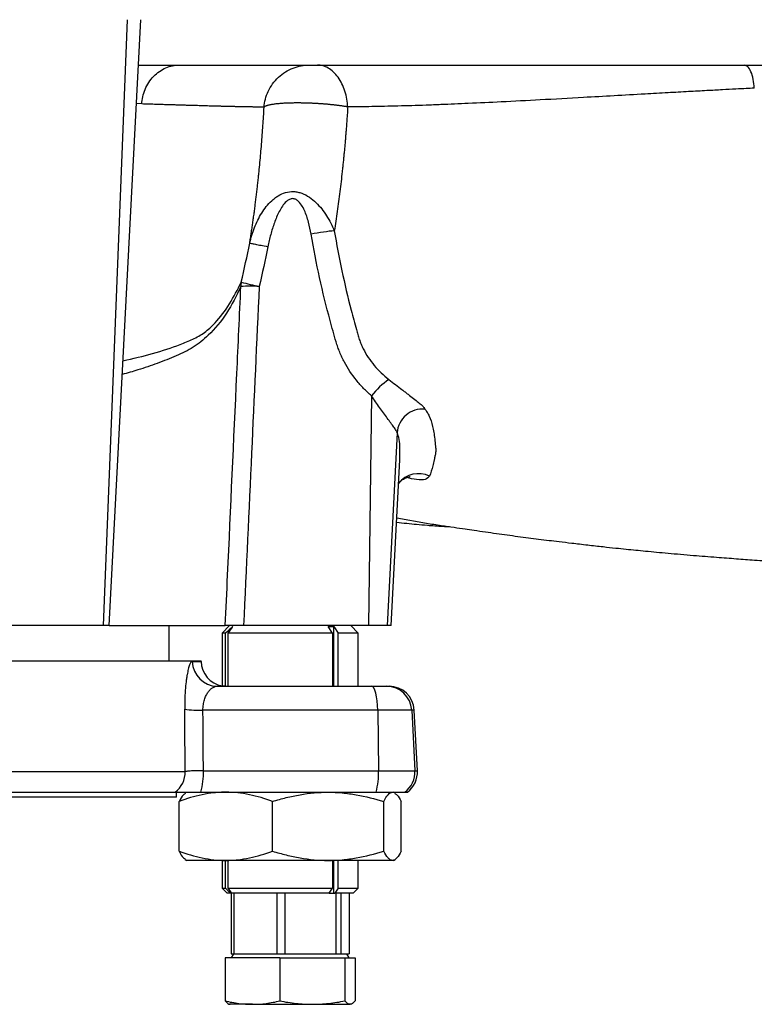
# Model space of a CAD drawing. Header units: millimetres. Extents: x 1600 to 4306, y 988 to 5170.
# Tile 5 of 21: x 2561 to 2852, y 1249 to 1639. Entities that reach past the tile are written whole.
import ezdxf

# ---------------------------------------------------------------- set-up
doc = ezdxf.new("R2010")
doc.units = ezdxf.units.MM
doc.header["$LTSCALE"] = 2

msp = doc.modelspace()

# ---------------------------------------------------------------- linework, layer by layer
at = {"color": 7, "linetype": 'Continuous', "lineweight": 25}
for p, q in [((2603.77, 1638.87), (2594.18, 1398.87)), ((2596.56, 1398.87), (2609.14, 1638.87)), ((2624.33, 1620.87), (2848.36, 1620.87)), ((2849.03, 1620.56), (2848.36, 1620.87)), ((2700.61, 1489.88), (2699.38, 1398.87)), ((2710.75, 1475.29), (2706.76, 1398.87)), ((2708.34, 1398.87), (2711.78, 1464.47)), ((2710.58, 1441.59), (2722.4, 1439.49)), ((2594.18, 1398.87), (2539.08, 1398.87)), ((2596.56, 1398.87), (2594.18, 1398.87)), ((2596.56, 1398.87), (2642.62, 1398.87)), ((2620.34, 1384.87), (2620.34, 1398.87)), ((2644.34, 1398.87), (2641.34, 1395.87)), ((2699.38, 1398.87), (2649.89, 1398.87)), ((2685.09, 1395.87), (2683.37, 1398.46)), ((2685.61, 1398.46), (2687.34, 1395.87)), ((2685.61, 1374.87), (2685.61, 1398.46)), ((2695.34, 1395.87), (2692.34, 1398.87)), ((2706.76, 1398.87), (2699.38, 1398.87)), ((2708.34, 1398.87), (2706.76, 1398.87)), ((2641.34, 1395.87), (2641.34, 1375.01)), ((2642.71, 1395.87), (2641.34, 1395.87)), ((2642.71, 1374.87), (2642.71, 1395.87)), ((2643.81, 1374.87), (2643.81, 1395.87)), ((2685.09, 1395.87), (2643.81, 1395.87)), ((2685.09, 1395.87), (2685.09, 1374.87)), ((2695.34, 1395.87), (2687.34, 1395.87)), ((2687.34, 1374.87), (2687.34, 1395.87)), ((2695.34, 1374.87), (2695.34, 1395.87)), ((2255.34, 1384.87), (2633.06, 1384.87)), ((2633.07, 1384.69), (2633.06, 1384.87)), ((2639.45, 1374.87), (2700.49, 1374.87)), ((2700.49, 1374.87), (2706.55, 1374.87)), ((2706.55, 1374.87), (2707.54, 1374.87)), ((2703.07, 1365.39), (2633.77, 1365.39)), ((2703.07, 1365.39), (2703.4, 1341.39)), ((2716.52, 1365.39), (2703.07, 1365.39)), ((2716.52, 1365.39), (2717.77, 1341.39)), ((2718.79, 1341.39), (2717.53, 1365.39)), ((2303.89, 1341.04), (2626.73, 1341.04)), ((2633.96, 1341.39), (2703.4, 1341.39)), ((2703.4, 1341.39), (2717.77, 1341.39)), ((2623.34, 1330.87), (2272.69, 1330.87)), ((2303.14, 1332.87), (2622.8, 1332.87)), ((2623.34, 1330.87), (2623.34, 1332.87)), ((2632.93, 1332.87), (2702.36, 1332.87)), ((2702.36, 1332.87), (2713.79, 1332.87)), ((2709.88, 1332.56), (2709.34, 1332.87)), ((2713.79, 1332.87), (2714.8, 1332.87)), ((2624.3, 1309.53), (2624.3, 1329.21)), ((2661.36, 1309.53), (2661.36, 1329.21)), ((2705.41, 1309.53), (2705.41, 1329.21)), ((2712.38, 1309.53), (2712.38, 1329.21)), ((2626.78, 1306.19), (2627.34, 1305.87)), ((2642.83, 1305.87), (2627.34, 1305.87)), ((2641.34, 1305.87), (2641.34, 1294.87)), ((2642.71, 1294.87), (2642.71, 1305.87)), ((2683.39, 1305.87), (2642.83, 1305.87)), ((2643.81, 1294.87), (2643.81, 1305.87)), ((2708.89, 1305.87), (2683.39, 1305.87)), ((2685.09, 1305.87), (2685.09, 1294.87)), ((2685.61, 1292.87), (2685.61, 1305.87)), ((2687.34, 1294.87), (2687.34, 1305.87)), ((2695.34, 1294.87), (2695.34, 1305.87)), ((2709.34, 1305.87), (2708.89, 1305.87)), ((2709.34, 1305.87), (2709.9, 1306.19)), ((2641.34, 1294.87), (2643.34, 1292.87)), ((2641.34, 1294.87), (2642.71, 1294.87)), ((2643.81, 1294.87), (2685.09, 1294.87)), ((2683.76, 1292.87), (2685.09, 1294.87)), ((2687.34, 1294.87), (2686.01, 1292.87)), ((2687.34, 1294.87), (2695.34, 1294.87)), ((2693.34, 1292.87), (2695.34, 1294.87)), ((2644.95, 1292.87), (2643.34, 1292.87)), ((2644.95, 1292.87), (2645.22, 1292.87)), ((2644.99, 1292.87), (2644.99, 1268.87)), ((2683.76, 1292.87), (2645.22, 1292.87)), ((2646.21, 1268.87), (2646.21, 1292.87)), ((2663.09, 1292.87), (2663.09, 1268.87)), ((2666.38, 1268.87), (2666.38, 1292.87)), ((2683.76, 1292.87), (2685.61, 1292.87)), ((2685.61, 1292.87), (2686.01, 1292.87)), ((2693.34, 1292.87), (2686.01, 1292.87)), ((2686.44, 1292.87), (2686.44, 1268.87)), ((2688.51, 1268.87), (2688.51, 1292.87)), ((2691.69, 1292.87), (2691.69, 1268.87)), ((2645.85, 1268.87), (2644.93, 1267.27)), ((2644.99, 1268.87), (2646.21, 1268.87)), ((2646.21, 1268.87), (2651, 1268.87)), ((2651, 1268.87), (2658.31, 1268.87)), ((2658.31, 1268.87), (2663.09, 1268.87)), ((2663.09, 1268.87), (2666.38, 1268.87)), ((2666.38, 1268.87), (2672.07, 1268.87)), ((2672.07, 1268.87), (2680.76, 1268.87)), ((2680.76, 1268.87), (2686.44, 1268.87)), ((2686.44, 1268.87), (2688.51, 1268.87)), ((2688.51, 1268.87), (2689.41, 1268.87)), ((2689.41, 1268.87), (2690.83, 1268.87)), ((2691.75, 1267.27), (2690.83, 1268.87)), ((2690.83, 1268.87), (2691.69, 1268.87)), ((2642.56, 1267.27), (2642.56, 1250.22)), ((2664.26, 1267.27), (2642.56, 1267.27)), ((2664.26, 1267.27), (2664.26, 1250.22)), ((2664.26, 1267.27), (2690.04, 1267.27)), ((2690.04, 1267.27), (2690.04, 1250.22)), ((2690.04, 1267.27), (2694.12, 1267.27)), ((2694.12, 1267.27), (2694.12, 1250.22)), ((2653.41, 1248.87), (2644.34, 1248.87)), ((2653.41, 1248.87), (2677.15, 1248.87)), ((2677.15, 1248.87), (2692.08, 1248.87))]:
    msp.add_line(p, q, dxfattribs=at)
at = {"color": 8, "linetype": 'Continuous', "lineweight": 25}
for p, q in [((2609.53, 1605.48), (2607.4, 1605.73)), ((2629.54, 1384.69), (2633.07, 1384.69)), ((2717.53, 1365.39), (2716.52, 1365.39)), ((2717.77, 1341.39), (2718.79, 1341.39))]:
    msp.add_line(p, q, dxfattribs=at)
at = {"color": 7, "linetype": 'Continuous', "lineweight": 25, "flags": 128}
for points in [[(2703.07, 1365.39), (2703, 1367.27), (2702.84, 1369.06), (2702.59, 1370.69), (2702.27, 1372.12), (2701.88, 1373.29), (2701.44, 1374.16), (2700.97, 1374.69), (2700.49, 1374.87)], [(2626.73, 1341.04), (2626.57, 1361.02), (2626.53, 1365.74)]]:
    msp.add_lwpolyline(points, dxfattribs=at)
at = {"color": 7, "linetype": 'Continuous', "lineweight": 25}
for centre, radius, start, end in [((2657.1, 1533.41), 8.29, 169.3515, 181.5685), ((2652.44, 1471.88), 61.41, 86.6167, 93.3833), ((2709.8, 1765.74), 238.69, 255.2303, 256.9881), ((2725.11, 1470.93), 30.97, 124.7412, 142.282), ((2720.79, 1474.58), 10.07, 84.9311, 175.9998), ((2639.5, 1384.82), 9.95, 180.7447, 269.7542), ((2643.07, 1384.87), 10, 181, 260.2667), ((2706.54, 1364.88), 9.99, 2.9365, 89.9446), ((2707.54, 1364.87), 10, 3, 90), ((2632.58, 1416.08), 50.7, 263.1418, 271.3445), ((2616.67, 1340.85), 10.06, 307.5456, 1.1189), ((2606.71, 1340.37), 27.27, 344.0408, 2.1554), ((2676.15, 1340.37), 27.27, 344.0408, 2.1554), ((2707.78, 1340.87), 10.01, 306.9508, 3.0105), ((2708.8, 1340.87), 10, 306.8699, 3)]:
    msp.add_arc(centre, radius, start, end, dxfattribs=at)
at = {"color": 8, "linetype": 'Continuous', "lineweight": 25}
msp.add_arc((2719.16, 1449.07), 9.99, 63.8331, 141.9021, dxfattribs=at)
at = {"color": 7, "linetype": 'Continuous', "lineweight": 25}
msp.add_ellipse((2260.21, 2242.99), major_axis=(-103.7, 7627.45), ratio=0.047723, start_param=4.593259, end_param=4.596427, dxfattribs=at)
for points, knots in [([(2608.19, 1620.87), (2610.11, 1620.87), (2615.23, 1620.87), (2620.82, 1620.87), (2624.33, 1620.87)], [0, 0, 0, 0, 0.373179, 1, 1, 1, 1]), ([(2609.53, 1605.48), (2609.59, 1606.42), (2609.72, 1607.38), (2610.16, 1609.32), (2610.47, 1610.3), (2611.26, 1612.2), (2611.74, 1613.12), (2612.87, 1614.87), (2613.51, 1615.69), (2614.94, 1617.17), (2615.71, 1617.83), (2617.35, 1618.96), (2618.21, 1619.43), (2619.96, 1620.17), (2620.85, 1620.44), (2622.62, 1620.79), (2623.49, 1620.87), (2624.33, 1620.87)], [0, 0, 0, 0, 0.125, 0.125, 0.25, 0.25, 0.375, 0.375, 0.5, 0.5, 0.625, 0.625, 0.75, 0.75, 0.875, 0.875, 1, 1, 1, 1]), ([(2658.02, 1604.24), (2658.1, 1605.26), (2658.27, 1606.3), (2658.8, 1608.4), (2659.17, 1609.45), (2660.12, 1611.5), (2660.7, 1612.5), (2662.06, 1614.39), (2662.83, 1615.27), (2664.54, 1616.87), (2665.48, 1617.59), (2667.45, 1618.81), (2668.48, 1619.32), (2670.58, 1620.11), (2671.65, 1620.4), (2673.76, 1620.78), (2674.81, 1620.87), (2675.82, 1620.87)], [0, 0, 0, 0, 0.125, 0.125, 0.25, 0.25, 0.375, 0.375, 0.5, 0.5, 0.625, 0.625, 0.75, 0.75, 0.875, 0.875, 1, 1, 1, 1]), ([(2691.16, 1604.31), (2691.11, 1605.32), (2690.99, 1606.36), (2690.63, 1608.45), (2690.38, 1609.5), (2689.73, 1611.55), (2689.34, 1612.54), (2688.42, 1614.42), (2687.89, 1615.3), (2686.74, 1616.89), (2686.11, 1617.6), (2684.78, 1618.82), (2684.08, 1619.32), (2682.67, 1620.12), (2681.95, 1620.41), (2680.52, 1620.78), (2679.82, 1620.87), (2679.13, 1620.87)], [0, 0, 0, 0, 0.125, 0.125, 0.25, 0.25, 0.375, 0.375, 0.5, 0.5, 0.625, 0.625, 0.75, 0.75, 0.875, 0.875, 1, 1, 1, 1]), ([(2852.32, 1611.74), (2851.26, 1611.69), (2848.8, 1611.56), (2844.6, 1611.35), (2839.38, 1611.08), (2833.16, 1610.74), (2825.94, 1610.35), (2817.76, 1609.9), (2803.73, 1609.12), (2786.74, 1608.15), (2767.83, 1607.09), (2752.65, 1606.31), (2739.57, 1605.69), (2729.7, 1605.27), (2722.26, 1604.99), (2716.58, 1604.8), (2711.1, 1604.65), (2705.83, 1604.52), (2700.76, 1604.42), (2695.89, 1604.35), (2692.72, 1604.32), (2691.16, 1604.31)], [0, 0, 0, 0, 0.017904, 0.041689, 0.071362, 0.10692, 0.148351, 0.195634, 0.248742, 0.393639, 0.49809, 0.594908, 0.678607, 0.749155, 0.788166, 0.826109, 0.862989, 0.898811, 0.933581, 0.967309, 1, 1, 1, 1]), ([(2658.02, 1604.24), (2657.91, 1604.24), (2657.67, 1604.24), (2657.3, 1604.24), (2656.92, 1604.25), (2656.52, 1604.25), (2656.11, 1604.25), (2655.69, 1604.26), (2655.26, 1604.26), (2654.81, 1604.27), (2654.35, 1604.27), (2653.88, 1604.28), (2653.4, 1604.29), (2652.91, 1604.29), (2652.41, 1604.3), (2651.91, 1604.31), (2651.39, 1604.32), (2650.87, 1604.33), (2650.34, 1604.34), (2649.8, 1604.35), (2649.25, 1604.36), (2648.7, 1604.37), (2648.14, 1604.38), (2647.58, 1604.4), (2647.01, 1604.41), (2646.44, 1604.42), (2645.86, 1604.43), (2645.28, 1604.45), (2644.7, 1604.46), (2644.11, 1604.47), (2643.52, 1604.49), (2642.92, 1604.5), (2642.33, 1604.52), (2641.73, 1604.53), (2641.13, 1604.55), (2640.52, 1604.56), (2639.8, 1604.58), (2638.93, 1604.6), (2637.88, 1604.63), (2636.77, 1604.66), (2635.59, 1604.7), (2634.33, 1604.74), (2633, 1604.77), (2631.59, 1604.82), (2630.09, 1604.86), (2628.51, 1604.91), (2626.83, 1604.96), (2625.05, 1605.01), (2623.18, 1605.07), (2621.2, 1605.12), (2619.11, 1605.19), (2616.9, 1605.25), (2614.57, 1605.33), (2612.11, 1605.4), (2610.4, 1605.45), (2609.53, 1605.48)], [0, 0, 0, 0, 0.016124, 0.032147, 0.048068, 0.063887, 0.079603, 0.095216, 0.110724, 0.126128, 0.141426, 0.156618, 0.171704, 0.186682, 0.201552, 0.216314, 0.230967, 0.245511, 0.259944, 0.274266, 0.288478, 0.302577, 0.316564, 0.330438, 0.344198, 0.357845, 0.371377, 0.384794, 0.398095, 0.411281, 0.424351, 0.437303, 0.450139, 0.462857, 0.475457, 0.487939, 0.500302, 0.520063, 0.540771, 0.562425, 0.585024, 0.608567, 0.633054, 0.658483, 0.684854, 0.712165, 0.740415, 0.769601, 0.799723, 0.830779, 0.862766, 0.895683, 0.929529, 0.964302, 1, 1, 1, 1]), ([(2652.31, 1550.38), (2652.42, 1551.03), (2652.63, 1552.35), (2652.93, 1554.32), (2653.23, 1556.31), (2653.52, 1558.3), (2653.8, 1560.31), (2654.08, 1562.31), (2654.34, 1564.33), (2654.6, 1566.35), (2654.86, 1568.38), (2655.1, 1570.42), (2655.34, 1572.47), (2655.57, 1574.52), (2655.79, 1576.58), (2656.06, 1579.16), (2656.37, 1582.28), (2656.7, 1585.92), (2657.01, 1589.57), (2657.3, 1593.23), (2657.57, 1596.89), (2657.81, 1600.56), (2657.95, 1603.02), (2658.02, 1604.24)], [0, 0, 0, 0, 0.038138, 0.076269, 0.114395, 0.152519, 0.190643, 0.228769, 0.266902, 0.305043, 0.343194, 0.381359, 0.419541, 0.457742, 0.495965, 0.534213, 0.601193, 0.667997, 0.734644, 0.80115, 0.867532, 0.93381, 1, 1, 1, 1]), ([(2691.16, 1604.31), (2691.01, 1604.33), (2690.71, 1604.39), (2690.25, 1604.46), (2689.78, 1604.54), (2689.29, 1604.62), (2688.79, 1604.69), (2688.28, 1604.76), (2687.76, 1604.83), (2687.24, 1604.9), (2686.7, 1604.97), (2686.16, 1605.03), (2685.61, 1605.09), (2685.05, 1605.15), (2684.5, 1605.21), (2683.93, 1605.27), (2683.37, 1605.32), (2682.8, 1605.37), (2682.24, 1605.42), (2681.67, 1605.47), (2681.11, 1605.51), (2680.55, 1605.55), (2679.99, 1605.59), (2679.44, 1605.62), (2678.89, 1605.65), (2678.35, 1605.68), (2677.82, 1605.71), (2677.29, 1605.74), (2676.78, 1605.76), (2676.27, 1605.78), (2675.77, 1605.8), (2675.28, 1605.82), (2674.8, 1605.83), (2674.33, 1605.84), (2673.87, 1605.85), (2673.43, 1605.86), (2672.99, 1605.87), (2672.57, 1605.87), (2672.16, 1605.88), (2671.76, 1605.88), (2671.38, 1605.88), (2670.88, 1605.88), (2670.26, 1605.88), (2669.5, 1605.87), (2668.72, 1605.85), (2667.92, 1605.83), (2667.1, 1605.8), (2666.28, 1605.77), (2665.46, 1605.72), (2664.64, 1605.67), (2663.84, 1605.6), (2663.06, 1605.53), (2662.31, 1605.44), (2661.6, 1605.34), (2660.94, 1605.23), (2660.32, 1605.12), (2659.76, 1604.99), (2659.27, 1604.85), (2658.85, 1604.71), (2658.5, 1604.56), (2658.21, 1604.4), (2658.09, 1604.3), (2658.02, 1604.24)], [0, 0, 0, 0, 0.013768, 0.027593, 0.041468, 0.055382, 0.069325, 0.083288, 0.097258, 0.111227, 0.125183, 0.139116, 0.153015, 0.166869, 0.180667, 0.194399, 0.208055, 0.221623, 0.235093, 0.248457, 0.261703, 0.274822, 0.287806, 0.300645, 0.313331, 0.325855, 0.338211, 0.350389, 0.362385, 0.37419, 0.385798, 0.397205, 0.408404, 0.41939, 0.430159, 0.440706, 0.451029, 0.461122, 0.470983, 0.48061, 0.49, 0.49915, 0.51723, 0.536319, 0.556397, 0.577438, 0.59941, 0.622276, 0.645991, 0.670502, 0.695752, 0.721674, 0.748198, 0.775245, 0.802733, 0.830574, 0.858681, 0.88696, 0.915321, 0.943673, 0.971928, 1, 1, 1, 1]), ([(2691.16, 1604.31), (2691.12, 1603.65), (2691.04, 1602.33), (2690.9, 1600.35), (2690.76, 1598.37), (2690.62, 1596.39), (2690.46, 1594.42), (2690.3, 1592.44), (2690.13, 1590.47), (2689.95, 1588.51), (2689.77, 1586.54), (2689.58, 1584.58), (2689.38, 1582.61), (2689.18, 1580.65), (2688.89, 1578.02), (2688.52, 1574.72), (2688.04, 1570.77), (2687.53, 1566.84), (2687, 1562.95), (2686.44, 1559.08), (2686.04, 1556.53), (2685.84, 1555.25)], [0, 0, 0, 0, 0.039231, 0.078493, 0.117788, 0.157121, 0.196495, 0.235913, 0.275378, 0.314894, 0.354464, 0.394092, 0.433781, 0.473535, 0.513357, 0.594632, 0.675796, 0.756882, 0.837923, 0.918951, 1, 1, 1, 1]), ([(2652.31, 1550.38), (2652.43, 1550.9), (2652.56, 1551.43), (2652.84, 1552.46), (2652.99, 1552.98), (2653.46, 1554.51), (2653.81, 1555.52), (2654.98, 1558.5), (2655.92, 1560.43), (2657.62, 1563.15), (2658.22, 1564.02), (2659.55, 1565.67), (2660.26, 1566.45), (2661.43, 1567.53), (2661.84, 1567.87), (2662.68, 1568.52), (2663.12, 1568.82), (2664.49, 1569.65), (2665.47, 1570.1), (2667.54, 1570.69), (2668.64, 1570.83), (2670.29, 1570.76), (2670.84, 1570.69), (2671.92, 1570.46), (2672.46, 1570.31), (2674.03, 1569.73), (2675.04, 1569.2), (2676.91, 1567.94), (2677.77, 1567.22), (2679.39, 1565.64), (2680.14, 1564.79), (2681.53, 1563.03), (2682.17, 1562.12), (2683.36, 1560.24), (2683.91, 1559.27), (2684.93, 1557.3), (2685.4, 1556.28), (2685.84, 1555.26)], [0, 0, 0, 0, 0.03125, 0.03125, 0.0625, 0.0625, 0.125, 0.125, 0.25, 0.25, 0.3125, 0.3125, 0.375, 0.375, 0.40625, 0.40625, 0.4375, 0.4375, 0.5, 0.5, 0.5625, 0.5625, 0.59375, 0.59375, 0.625, 0.625, 0.6875, 0.6875, 0.75, 0.75, 0.8125, 0.8125, 0.875, 0.875, 0.9375, 0.9375, 1, 1, 1, 1]), ([(2676.65, 1553.91), (2676.37, 1555.52), (2676.03, 1557.13), (2675.39, 1559.49), (2675.15, 1560.27), (2674.62, 1561.81), (2674.33, 1562.58), (2673.65, 1564.07), (2673.28, 1564.78), (2672.39, 1566.13), (2671.87, 1566.78), (2670.91, 1567.51), (2670.57, 1567.71), (2669.99, 1567.9), (2669.8, 1567.95), (2669.4, 1567.99), (2669.2, 1567.99), (2668.6, 1567.91), (2668.21, 1567.77), (2667.5, 1567.39), (2667.17, 1567.15), (2666.25, 1566.33), (2665.74, 1565.69), (2664.81, 1564.34), (2664.4, 1563.63), (2663.27, 1561.47), (2662.64, 1559.96), (2661.53, 1556.89), (2661.04, 1555.32), (2660.19, 1552.16), (2659.82, 1550.56), (2659.5, 1548.96)], [0, 0, 0, 0, 0.125, 0.125, 0.1875, 0.1875, 0.25, 0.25, 0.3125, 0.3125, 0.375, 0.375, 0.40625, 0.40625, 0.421875, 0.421875, 0.4375, 0.4375, 0.46875, 0.46875, 0.5, 0.5, 0.5625, 0.5625, 0.625, 0.625, 0.75, 0.75, 0.875, 0.875, 1, 1, 1, 1]), ([(2685.84, 1555.24), (2684.62, 1555.15), (2683.12, 1554.97), (2679.93, 1554.51), (2678.24, 1554.22), (2676.65, 1553.91)], [0, 0, 0, 0, 0.5, 0.5, 1, 1, 1, 1]), ([(2700.61, 1489.88), (2699.52, 1490.82), (2698.47, 1491.8), (2696.46, 1493.87), (2695.5, 1494.94), (2692.79, 1498.28), (2691.2, 1500.66), (2689.51, 1503.85), (2689.18, 1504.5), (2688.56, 1505.82), (2688.27, 1506.49), (2687.72, 1507.84), (2687.46, 1508.52), (2686.98, 1509.9), (2686.76, 1510.59), (2686.13, 1512.68), (2685.72, 1514.08), (2684.93, 1516.88), (2684.55, 1518.29), (2682.65, 1525.32), (2681.26, 1531), (2678.76, 1542.41), (2677.64, 1548.14), (2676.65, 1553.91)], [0, 0, 0, 0, 0.0625, 0.0625, 0.125, 0.125, 0.25, 0.25, 0.28125, 0.28125, 0.3125, 0.3125, 0.34375, 0.34375, 0.375, 0.375, 0.4375, 0.4375, 0.5, 0.5, 0.75, 0.75, 1, 1, 1, 1]), ([(2685.84, 1555.24), (2686.73, 1549.96), (2687.73, 1544.69), (2689.95, 1534.22), (2691.17, 1529), (2693.17, 1521.24), (2693.86, 1518.66), (2694.76, 1515.45), (2694.95, 1514.81), (2695.33, 1513.53), (2695.52, 1512.89), (2695.84, 1511.94), (2695.96, 1511.62), (2696.2, 1511), (2696.32, 1510.69), (2696.72, 1509.76), (2697, 1509.14), (2698.5, 1506.14), (2699.98, 1503.94), (2703.4, 1499.89), (2705.35, 1498.03), (2707.46, 1496.38)], [0, 0, 0, 0, 0.25, 0.25, 0.5, 0.5, 0.625, 0.625, 0.65625, 0.65625, 0.6875, 0.6875, 0.703125, 0.703125, 0.71875, 0.71875, 0.75, 0.75, 0.875, 0.875, 1, 1, 1, 1]), ([(2652.31, 1550.38), (2652.4, 1550.36), (2652.64, 1550.31), (2653.41, 1550.16), (2653.93, 1550.06), (2655.2, 1549.81), (2655.95, 1549.66), (2657.62, 1549.33), (2658.54, 1549.15), (2659.5, 1548.96)], [0, 0, 0, 0, 0.25, 0.25, 0.5, 0.5, 0.75, 0.75, 1, 1, 1, 1]), ([(2642.62, 1398.87), (2642.93, 1405.52), (2643.24, 1412.18), (2643.54, 1418.83), (2644.77, 1445.45), (2646, 1472.06), (2647.23, 1498.68), (2647.76, 1510.18), (2648.28, 1521.68), (2648.81, 1533.18)], [0, 0, 0, 0, 0.01, 0.01, 0.01, 0.05, 0.05, 0.05, 0.06728265, 0.06728265, 0.06728265, 0.06728265]), ([(2656.06, 1533.18), (2655.05, 1511.2), (2654.05, 1489.23), (2653.04, 1467.26), (2651.99, 1444.46), (2650.94, 1421.67), (2649.89, 1398.87)], [0, 0, 0, 0, 0.03302374, 0.03302374, 0.03302374, 0.06728437, 0.06728437, 0.06728437, 0.06728437]), ([(2707.46, 1496.38), (2709.25, 1494.98), (2710.98, 1493.63), (2713.05, 1492.04), (2713.46, 1491.72), (2714.27, 1491.1), (2714.67, 1490.8), (2715.85, 1489.9), (2716.58, 1489.34), (2717.94, 1488.29), (2718.57, 1487.8), (2719.69, 1486.89), (2720.16, 1486.49), (2720.73, 1485.97), (2720.9, 1485.81), (2721.19, 1485.51), (2721.31, 1485.37), (2721.49, 1485.12), (2721.56, 1485.01), (2721.62, 1484.86), (2721.64, 1484.81), (2721.65, 1484.74), (2721.66, 1484.71), (2721.66, 1484.67), (2721.66, 1484.65), (2721.66, 1484.65), (2721.66, 1484.64), (2721.66, 1484.64), (2721.66, 1484.64)], [0, 0, 0, 0, 0.25, 0.25, 0.3125, 0.3125, 0.375, 0.375, 0.5, 0.5, 0.625, 0.625, 0.75, 0.75, 0.8125, 0.8125, 0.875, 0.875, 0.9375, 0.9375, 0.96875, 0.96875, 0.984375, 0.992187, 0.996094, 0.998047, 0.998047, 1, 1, 1, 1]), ([(2710.75, 1475.29), (2710.72, 1475.41), (2710.66, 1475.54), (2710.51, 1475.85), (2710.41, 1476.02), (2710.07, 1476.57), (2709.77, 1477.01), (2709.07, 1478), (2708.66, 1478.56), (2707.79, 1479.75), (2707.33, 1480.38), (2706.38, 1481.7), (2705.88, 1482.39), (2704.85, 1483.81), (2704.33, 1484.54), (2702.76, 1486.77), (2701.69, 1488.3), (2700.61, 1489.88)], [0, 0, 0, 0, 0.0625, 0.0625, 0.125, 0.125, 0.25, 0.25, 0.375, 0.375, 0.5, 0.5, 0.625, 0.625, 0.75, 0.75, 1, 1, 1, 1]), ([(2721.66, 1484.64), (2721.66, 1484.64), (2721.66, 1484.64), (2721.66, 1484.64), (2721.67, 1484.63), (2721.68, 1484.62), (2721.68, 1484.62)], [-0.00000006, -0.00000006, -0.00000006, -0.00000006, 0, 0, 0, 0.00006656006, 0.00006656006, 0.00006656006, 0.00006656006]), ([(2721.68, 1484.62), (2721.78, 1484.52), (2721.87, 1484.42), (2722.04, 1484.22), (2722.12, 1484.12), (2722.36, 1483.8), (2722.51, 1483.57), (2722.96, 1482.86), (2723.23, 1482.34), (2724, 1480.63), (2724.43, 1479.3), (2725.15, 1476.29), (2725.44, 1474.6), (2725.77, 1471.86), (2725.86, 1470.91), (2725.94, 1469.81), (2725.95, 1469.69), (2725.96, 1469.5), (2725.97, 1469.44), (2726, 1469.3), (2726.01, 1469.24), (2726.07, 1468.91), (2726.06, 1468.66), (2726.05, 1468.17), (2726.03, 1467.93), (2726.01, 1467.57), (2726, 1467.45), (2725.99, 1467.27), (2725.98, 1467.18), (2725.97, 1467.09), (2725.97, 1467.03), (2725.97, 1467), (2725.96, 1466.97)], [0, 0, 0, 0, 0.03125, 0.03125, 0.0625, 0.0625, 0.125, 0.125, 0.25, 0.25, 0.5, 0.5, 0.75, 0.75, 0.875, 0.875, 0.890625, 0.890625, 0.898437, 0.898437, 0.90625, 0.90625, 0.9375, 0.9375, 0.96875, 0.96875, 0.984375, 0.984375, 0.992188, 0.996094, 0.996094, 1, 1, 1, 1]), ([(2725.96, 1466.97), (2725.86, 1466.54), (2725.77, 1466.11), (2725.59, 1465.28), (2725.51, 1464.87), (2725.25, 1463.66), (2725.07, 1462.88), (2724.5, 1460.65), (2724.07, 1459.29), (2723.57, 1458.04)], [0, 0, 0, 0, 0.125, 0.125, 0.25, 0.25, 0.5, 0.5, 1, 1, 1, 1]), ([(2711.28, 1455.04), (2711.56, 1455.4), (2712.25, 1456.29), (2713.61, 1457.18), (2714.91, 1457.73), (2715.77, 1457.88), (2715.84, 1457.88), (2715.87, 1457.88)], [0, 0, 0, 0, 0.170185, 0.416063, 0.637078, 0.835517, 1, 1, 1, 1]), ([(2710.49, 1439.82), (2711.84, 1439.67), (2714.39, 1439.4), (2718.42, 1439.01), (2723, 1438.61), (2727.51, 1438.25), (2730.61, 1438.11), (2731.53, 1438.07)], [0, 0, 0, 0, 0.230739, 0.433654, 0.637849, 0.893395, 1, 1, 1, 1]), ([(2722.36, 1439.41), (2724.31, 1439.13), (2727.91, 1438.6), (2733.02, 1437.85), (2737.35, 1437.2), (2741.44, 1436.61), (2745.61, 1436.01), (2749.99, 1435.39), (2754.26, 1434.8), (2758.5, 1434.23), (2762.66, 1433.69), (2766.8, 1433.16), (2770.87, 1432.65), (2775.22, 1432.12), (2780.29, 1431.52), (2786.11, 1430.84), (2791.96, 1430.19), (2797.09, 1429.63), (2802.65, 1429.05), (2809.51, 1428.36), (2818.36, 1427.53), (2827.8, 1426.73), (2836.92, 1426), (2845.01, 1425.39), (2852.8, 1424.82), (2861, 1424.23), (2870.06, 1423.58), (2879.8, 1422.88), (2890.67, 1422.06), (2901.02, 1421.3), (2910.01, 1420.68), (2916.95, 1420.23), (2922.74, 1419.89), (2927.38, 1419.64), (2930.94, 1419.46), (2934.09, 1419.31), (2937.72, 1419.15), (2942.75, 1418.94), (2949.51, 1418.67), (2954.75, 1418.48), (2957.76, 1418.37), (2957.91, 1418.37)], [0, 0, 0, 0, 0.041943, 0.077358, 0.106455, 0.129351, 0.156741, 0.181328, 0.205004, 0.227738, 0.249171, 0.269228, 0.28928, 0.308367, 0.332203, 0.361171, 0.388407, 0.409671, 0.427175, 0.459013, 0.495407, 0.535452, 0.571151, 0.601547, 0.629289, 0.663089, 0.694355, 0.729688, 0.768991, 0.810828, 0.83878, 0.862656, 0.882469, 0.898211, 0.909861, 0.918546, 0.929865, 0.94699, 0.969903, 0.998532, 1, 1, 1, 1]), ([(2649.89, 1398.87), (2648.96, 1398.87), (2648.09, 1398.87), (2646.87, 1398.87), (2646.48, 1398.87), (2645.74, 1398.87), (2645.4, 1398.87), (2644.76, 1398.87), (2644.47, 1398.87), (2643.93, 1398.87), (2643.69, 1398.87), (2643.07, 1398.87), (2642.78, 1398.87), (2642.62, 1398.87)], [0, 0, 0, 0, 0.25, 0.25, 0.375, 0.375, 0.5, 0.5, 0.625, 0.625, 0.75, 0.75, 1, 1, 1, 1]), ([(2629.54, 1384.69), (2629.37, 1384.69), (2629.19, 1384.58), (2628.93, 1384.24), (2628.84, 1384.09), (2628.66, 1383.75), (2628.57, 1383.55), (2628.3, 1382.88), (2628.13, 1382.33), (2627.88, 1381.34), (2627.8, 1380.98), (2627.64, 1380.22), (2627.56, 1379.82), (2627.41, 1378.96), (2627.34, 1378.51), (2627.2, 1377.57), (2627.13, 1377.07), (2626.95, 1375.53), (2626.84, 1374.43), (2626.72, 1372.68), (2626.68, 1372.08), (2626.62, 1370.85), (2626.59, 1370.23), (2626.53, 1368.34), (2626.52, 1367.06), (2626.53, 1365.74)], [0, 0, 0, 0, 0.125, 0.125, 0.1875, 0.1875, 0.25, 0.25, 0.375, 0.375, 0.4375, 0.4375, 0.5, 0.5, 0.5625, 0.5625, 0.625, 0.625, 0.75, 0.75, 0.8125, 0.8125, 0.875, 0.875, 1, 1, 1, 1]), ([(2633.77, 1365.39), (2633.77, 1366.14), (2633.82, 1366.86), (2633.98, 1367.91), (2634.04, 1368.25), (2634.19, 1368.91), (2634.28, 1369.23), (2634.55, 1370.13), (2634.77, 1370.69), (2635.26, 1371.7), (2635.52, 1372.14), (2636.08, 1372.93), (2636.37, 1373.27), (2636.97, 1373.85), (2637.27, 1374.09), (2637.89, 1374.48), (2638.2, 1374.63), (2638.83, 1374.82), (2639.14, 1374.87), (2639.45, 1374.87)], [0, 0, 0, 0, 0.125, 0.125, 0.1875, 0.1875, 0.25, 0.25, 0.375, 0.375, 0.5, 0.5, 0.625, 0.625, 0.75, 0.75, 0.875, 0.875, 1, 1, 1, 1]), ([(2642.71, 1374.87), (2642.3, 1374.91), (2641.5, 1374.97), (2641.41, 1375), (2641.37, 1375.01)], [0, 0, 0, 0, 0.517484, 1, 1, 1, 1]), ([(2633.96, 1341.39), (2633.05, 1341.39), (2632.19, 1341.37), (2630.58, 1341.34), (2629.86, 1341.31), (2628.9, 1341.27), (2628.61, 1341.25), (2628.08, 1341.21), (2627.84, 1341.19), (2627.42, 1341.15), (2627.24, 1341.13), (2626.94, 1341.09), (2626.82, 1341.07), (2626.73, 1341.04)], [0, 0, 0, 0, 0.25, 0.25, 0.5, 0.5, 0.625, 0.625, 0.75, 0.75, 0.875, 0.875, 1, 1, 1, 1]), ([(2622.8, 1332.87), (2623.05, 1332.87), (2623.47, 1332.87), (2624.35, 1332.87), (2624.69, 1332.87), (2625.44, 1332.87), (2625.84, 1332.87), (2626.73, 1332.87), (2627.21, 1332.87), (2628.23, 1332.87), (2628.77, 1332.87), (2629.88, 1332.87), (2630.46, 1332.87), (2631.67, 1332.87), (2632.29, 1332.87), (2632.93, 1332.87)], [0, 0, 0, 0, 0.25, 0.25, 0.375, 0.375, 0.5, 0.5, 0.625, 0.625, 0.75, 0.75, 0.875, 0.875, 1, 1, 1, 1]), ([(2642.83, 1332.87), (2642.05, 1332.87), (2641.26, 1332.85), (2639.68, 1332.76), (2638.9, 1332.7), (2636.55, 1332.45), (2635, 1332.2), (2630.37, 1331.24), (2627.32, 1330.32), (2624.3, 1329.21)], [0, 0, 0, 0, 0.125, 0.125, 0.25, 0.25, 0.5, 0.5, 1, 1, 1, 1]), ([(2626.89, 1332.41), (2626.56, 1332.25), (2625.69, 1331.8), (2624.84, 1330.21), (2624.3, 1329.21)], [0, 0, 0, 0, 0.3701034, 1, 1, 1, 1]), ([(2661.36, 1329.21), (2658.33, 1330.33), (2655.28, 1331.25), (2649.11, 1332.52), (2645.99, 1332.87), (2642.83, 1332.87)], [0, 0, 0, 0, 0.5, 0.5, 1, 1, 1, 1]), ([(2661.36, 1329.21), (2663.16, 1329.76), (2664.97, 1330.28), (2668.62, 1331.18), (2670.45, 1331.57), (2675.96, 1332.52), (2679.66, 1332.87), (2683.39, 1332.87)], [0, 0, 0, 0, 0.25, 0.25, 0.5, 0.5, 1, 1, 1, 1]), ([(2683.39, 1332.87), (2685.25, 1332.87), (2687.12, 1332.78), (2690.87, 1332.45), (2692.73, 1332.19), (2698.24, 1331.23), (2701.84, 1330.31), (2705.41, 1329.21)], [0, 0, 0, 0, 0.25, 0.25, 0.5, 0.5, 1, 1, 1, 1]), ([(2705.41, 1329.21), (2705.98, 1330.33), (2706.55, 1331.25), (2707.71, 1332.52), (2708.3, 1332.87), (2708.89, 1332.87)], [0, 0, 0, 0, 0.5, 0.5, 1, 1, 1, 1]), ([(2709.79, 1332.41), (2710.12, 1332.25), (2711, 1331.8), (2711.85, 1330.21), (2712.38, 1329.21)], [0, 0, 0, 0, 0.370103, 1, 1, 1, 1]), ([(2624.3, 1309.53), (2627.33, 1308.41), (2630.39, 1307.49), (2636.56, 1306.22), (2639.68, 1305.87), (2642.83, 1305.87)], [0, 0, 0, 0, 0.5, 0.5, 1, 1, 1, 1]), ([(2624.3, 1309.53), (2624.87, 1308.46), (2625.72, 1306.85), (2626.59, 1306.5), (2626.89, 1306.38)], [0, 0, 0, 0, 0.665253, 1, 1, 1, 1]), ([(2642.83, 1305.87), (2643.62, 1305.87), (2644.41, 1305.89), (2645.98, 1305.98), (2646.77, 1306.04), (2649.11, 1306.29), (2650.66, 1306.54), (2655.29, 1307.5), (2658.34, 1308.42), (2661.36, 1309.53)], [0, 0, 0, 0, 0.125, 0.125, 0.25, 0.25, 0.5, 0.5, 1, 1, 1, 1]), ([(2661.36, 1309.53), (2663.16, 1308.97), (2664.97, 1308.46), (2668.62, 1307.56), (2670.45, 1307.17), (2675.96, 1306.21), (2679.66, 1305.87), (2683.39, 1305.87)], [0, 0, 0, 0, 0.25, 0.25, 0.5, 0.5, 1, 1, 1, 1]), ([(2683.39, 1305.87), (2685.25, 1305.87), (2687.12, 1305.95), (2690.87, 1306.29), (2692.73, 1306.54), (2698.24, 1307.51), (2701.84, 1308.43), (2705.41, 1309.53)], [0, 0, 0, 0, 0.25, 0.25, 0.5, 0.5, 1, 1, 1, 1]), ([(2708.89, 1305.87), (2708.74, 1305.87), (2708.6, 1305.89), (2708.3, 1305.98), (2708.15, 1306.04), (2707.71, 1306.29), (2707.42, 1306.54), (2706.55, 1307.5), (2705.97, 1308.42), (2705.41, 1309.53)], [0, 0, 0, 0, 0.125, 0.125, 0.25, 0.25, 0.5, 0.5, 1, 1, 1, 1]), ([(2712.38, 1309.53), (2711.81, 1308.41), (2711.24, 1307.49), (2710.07, 1306.22), (2709.49, 1305.87), (2708.89, 1305.87)], [0, 0, 0, 0, 0.5, 0.5, 1, 1, 1, 1]), ([(2642.56, 1250.22), (2644.37, 1249.8), (2646.18, 1249.46), (2649.79, 1248.99), (2651.6, 1248.87), (2653.41, 1248.87)], [0, 0, 0, 0, 0.5, 0.5, 1, 1, 1, 1]), ([(2642.56, 1250.22), (2642.9, 1249.8), (2643.24, 1249.46), (2643.92, 1248.99), (2644.26, 1248.87), (2644.6, 1248.87)], [0, 0, 0, 0, 0.5, 0.5, 1, 1, 1, 1]), ([(2653.41, 1248.87), (2655.22, 1248.87), (2657.03, 1248.99), (2660.64, 1249.46), (2662.45, 1249.8), (2664.26, 1250.22)], [0, 0, 0, 0, 0.5, 0.5, 1, 1, 1, 1]), ([(2664.26, 1250.22), (2666.39, 1249.8), (2668.55, 1249.46), (2672.85, 1248.99), (2675, 1248.87), (2677.15, 1248.87)], [0, 0, 0, 0, 0.5, 0.5, 1, 1, 1, 1]), ([(2677.15, 1248.87), (2679.3, 1248.87), (2681.45, 1248.99), (2685.75, 1249.46), (2687.89, 1249.8), (2690.04, 1250.22)], [0, 0, 0, 0, 0.5, 0.5, 1, 1, 1, 1]), ([(2692.08, 1248.87), (2691.74, 1248.87), (2691.4, 1248.99), (2690.72, 1249.46), (2690.38, 1249.8), (2690.04, 1250.22)], [0, 0, 0, 0, 0.5, 0.5, 1, 1, 1, 1]), ([(2694.12, 1250.22), (2693.78, 1249.8), (2693.44, 1249.46), (2692.76, 1248.99), (2692.42, 1248.87), (2692.08, 1248.87)], [0, 0, 0, 0, 0.5, 0.5, 1, 1, 1, 1])]:
    msp.add_open_spline(points, degree=3, knots=knots, dxfattribs=at)
for points in [[(2848.36, 1620.87), (2860, 1620.87), (2871.48, 1620.87), (2882.69, 1620.87)], [(2648.95, 1534.94), (2650.16, 1540.06), (2651.28, 1545.21), (2652.31, 1550.37)], [(2659.5, 1548.96), (2658.44, 1543.68), (2657.3, 1538.42), (2656.06, 1533.18)], [(2645.68, 1398.51), (2644.68, 1397.64), (2643.7, 1396.76), (2642.71, 1395.87)], [(2643.81, 1395.87), (2644.43, 1396.76), (2645.05, 1397.64), (2645.68, 1398.51)], [(2683.37, 1398.46), (2684.12, 1398.52), (2684.87, 1398.52), (2685.61, 1398.46)], [(2642.71, 1294.87), (2643.46, 1294.2), (2644.2, 1293.53), (2644.95, 1292.87)], [(2645.22, 1292.87), (2644.75, 1293.53), (2644.28, 1294.2), (2643.81, 1294.87)]]:
    msp.add_open_spline(points, degree=3, dxfattribs=at)
at = {"color": 8, "linetype": 'Continuous', "lineweight": 25}
for points, knots in [([(2852.32, 1611.74), (2852.21, 1612.93), (2851.99, 1615.4), (2851.05, 1618.4), (2849.99, 1620.25), (2849.26, 1620.48), (2849.03, 1620.56)], [0, 0, 0, 0, 0.273971, 0.566871, 0.859776, 1, 1, 1, 1]), ([(2648.81, 1533.18), (2647.02, 1529.57), (2643.43, 1522.36), (2636.87, 1514.37), (2630.02, 1508.89), (2623.27, 1505.61), (2615.91, 1502.8), (2608.76, 1500.28), (2603.86, 1498.93), (2601.77, 1498.35)], [0, 0, 0, 0, 0.192361, 0.384747, 0.517704, 0.65098, 0.784215, 0.907899, 1, 1, 1, 1]), ([(2602.06, 1503.73), (2606.07, 1504.67), (2614.38, 1506.63), (2623.25, 1509.59), (2629.83, 1512.24), (2634.4, 1514.75), (2639.4, 1519.36), (2644.52, 1526.07), (2647.47, 1531.98), (2648.95, 1534.94)], [0, 0, 0, 0, 0.1818892, 0.3770123, 0.4793943, 0.5817948, 0.6839232, 0.841986, 1, 1, 1, 1]), ([(2711.77, 1464.47), (2711.82, 1466), (2711.93, 1469.14), (2711.61, 1472.85), (2711.03, 1474.47), (2710.75, 1475.29)], [0, 0, 0, 0, 0.323203, 0.661952, 1, 1, 1, 1]), ([(2723.57, 1458.04), (2723.13, 1457.56), (2722.26, 1456.57), (2718.92, 1456.46), (2715.85, 1457.2), (2714.5, 1457.52)], [0, 0, 0, 0, 0.357872, 0.719055, 1, 1, 1, 1])]:
    msp.add_open_spline(points, degree=3, knots=knots, dxfattribs=at)

doc.saveas('drawing.dxf')
